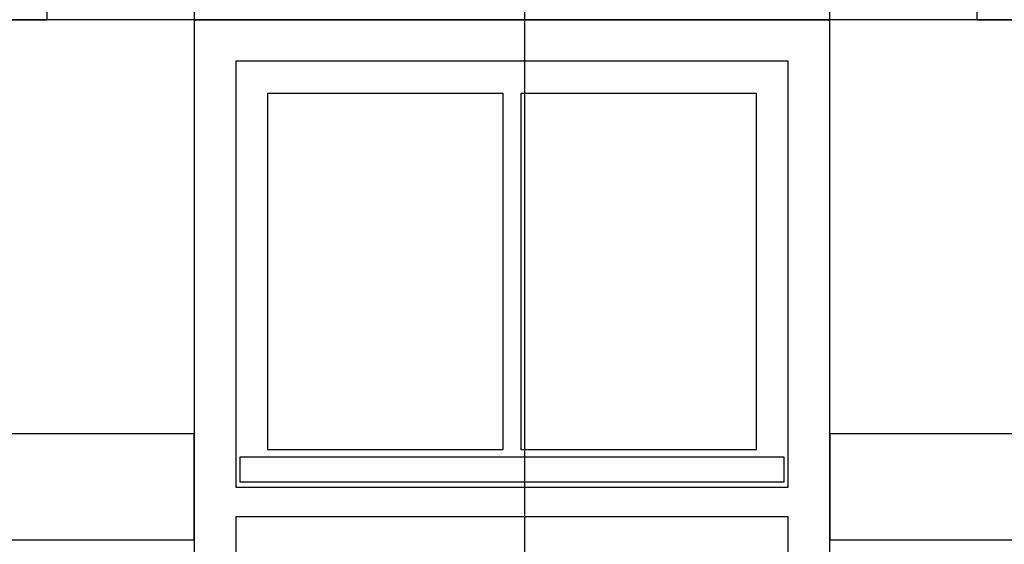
# Model space of a CAD drawing. Extents: x 0 to 286551, y -50 to 581131.
# Tile 83 of 207: x 121076 to 123214, y 558397 to 559537. Entities that reach past the tile are written whole.
import ezdxf

# ---------------------------------------------------------------- set-up
doc = ezdxf.new("R2010")
doc.units = 0
doc.header["$MEASUREMENT"] = 0
for name, color, linetype in [('0.13', 5, 'CONTINUOUS'), ('0.18', 1, 'CONTINUOUS'), ('0.25', 2, 'CONTINUOUS')]:
    doc.layers.add(name, color=color, linetype=linetype)
doc.layers.add('HULPLIJNEN', color=252, linetype='CONTINUOUS', plot=False)

msp = doc.modelspace()

# ---------------------------------------------------------------- linework, layer by layer
at = {"layer": '0.13'}
for points in [[(120697.4, 559537.2), (120697.4, 559657.2), (120910.1, 559837.2), (121242.7, 559837.2), (121455.4, 559657.2), (121455.4, 559537.2)], [(122835.4, 559537.2), (122835.4, 559657.2), (123048.1, 559837.2), (123380.7, 559837.2), (123593.4, 559657.2), (123593.4, 559537.2)], [(121455.4, 558407.2), (121455.4, 558637.2), (120697.4, 558637.2), (120697.4, 558407.2)], [(123593.4, 558407.2), (123593.4, 558637.2), (122835.4, 558637.2), (122835.4, 558407.2)], [(121555.4, 558587.2), (122735.4, 558587.2), (122735.4, 558532.2), (121555.4, 558532.2)]]:
    msp.add_lwpolyline(points, close=True, dxfattribs=at)
at = {"layer": '0.18'}
for points in [[(121136.4, 559767.2), (121016.4, 559767.2), (121016.4, 559537.2), (121136.4, 559537.2)], [(123274.4, 559767.2), (123154.4, 559767.2), (123154.4, 559537.2), (123274.4, 559537.2)], [(121545.4, 558521.2), (122745.4, 558521.2), (122745.4, 559447.2), (121545.4, 559447.2)], [(121615.4, 559377.2), (122125.4, 559377.2), (122125.4, 558602.2), (121615.4, 558602.2)], [(122165.4, 559377.2), (122675.4, 559377.2), (122675.4, 558602.2), (122165.4, 558602.2)], [(122745.4, 558457.2), (121545.4, 558457.2), (121545.4, 556777.2), (122745.4, 556777.2)], [(121545.4, 556803.2), (122745.4, 556803.2), (122745.4, 558457.2), (121545.4, 558457.2)]]:
    msp.add_lwpolyline(points, close=True, dxfattribs=at)
at = {"layer": '0.25'}
msp.add_lwpolyline([(121455.4, 559657.2), (121455.4, 559537.2), (122835.4, 559537.2), (122835.4, 559657.2, 0.463768)], format="xyb", close=True, dxfattribs=at)
msp.add_lwpolyline([(121455.4, 556727.2), (122835.4, 556727.2), (122835.4, 559537.2), (121455.4, 559537.2)], close=True, dxfattribs=at)
at = {"layer": 'HULPLIJNEN'}
msp.add_lwpolyline([(122173.2, 551317.2), (122173.2, 574495.3)], dxfattribs=at)

doc.saveas('drawing.dxf')
